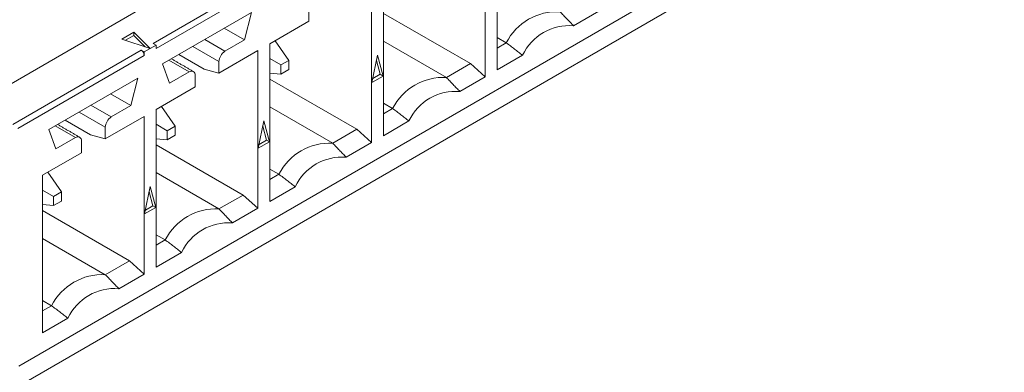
# Model space of a CAD drawing. Header units: inches. Extents: x 0.2 to 16.3, y 0.2 to 11.5.
# Tile 17 of 64: x 3.809 to 4.421, y 1.763 to 1.982. Entities that reach past the tile are written whole.
import ezdxf

# ---------------------------------------------------------------- set-up
doc = ezdxf.new("R2010")
doc.units = ezdxf.units.IN
doc.header["$MEASUREMENT"] = 0

msp = doc.modelspace()

# ---------------------------------------------------------------- linework, layer by layer
at = {"color": 7, "linetype": 'Continuous', "lineweight": 15}
for p, q in [((3.05175, 1.50823), (4.42118, 2.29878)), ((4.42118, 2.10826), (3.05175, 1.3177)), ((4.39778, 2.1071), (3.80816, 1.76672)), ((4.10575, 1.95064), (4.10575, 2.04854)), ((4.09833, 2.04426), (4.09833, 1.94636)), ((3.89176, 1.96714), (3.95505, 2.00368)), ((4.02762, 2.00344), (4.02762, 1.90554)), ((4.03504, 1.90982), (4.03504, 2.00772)), ((3.95691, 2.00046), (3.89362, 1.96393)), ((3.89761, 1.95445), (3.95292, 1.98637)), ((3.95292, 1.98637), (3.94855, 1.96928)), ((3.98855, 1.98088), (3.98855, 1.98808)), ((4.03504, 1.98576), (4.08905, 1.95459)), ((4.16904, 1.98718), (4.15325, 1.97806)), ((3.96433, 1.9669), (3.98855, 1.98088)), ((3.87226, 1.96981), (3.87971, 1.97412)), ((3.87971, 1.97412), (3.8899, 1.96393)), ((3.87971, 1.97412), (3.87971, 1.97198)), ((3.94855, 1.96928), (3.93593, 1.97657)), ((3.8899, 1.96393), (3.87226, 1.96981)), ((3.87971, 1.97198), (3.87461, 1.96903)), ((3.88669, 1.965), (3.87971, 1.97198)), ((3.89362, 1.96607), (3.88619, 1.96179)), ((3.89362, 1.96607), (3.89176, 1.96714)), ((3.89362, 1.96393), (3.89362, 1.96607)), ((3.9364, 1.96226), (3.92378, 1.96955)), ((3.94855, 1.96928), (3.9364, 1.96226)), ((3.96433, 1.869), (3.96433, 1.9669)), ((3.97615, 1.95654), (3.96756, 1.96876)), ((4.03504, 1.96852), (4.07411, 1.94596)), ((4.10575, 1.97076), (4.11141, 1.9675)), ((4.10575, 1.96423), (4.11141, 1.9675)), ((3.80444, 1.91673), (3.88434, 1.96286)), ((3.88434, 1.96286), (3.88619, 1.96179)), ((3.88619, 1.96179), (3.88619, 1.95964)), ((3.90763, 1.96023), (3.92341, 1.95112)), ((3.91635, 1.96527), (3.93269, 1.95584)), ((3.93269, 1.94863), (3.95691, 1.96262)), ((3.95691, 1.96262), (3.95691, 1.86472)), ((3.88619, 1.95964), (3.80762, 1.91428)), ((3.90197, 1.94239), (3.89761, 1.95445)), ((3.9015, 1.95669), (3.91413, 1.94941)), ((3.93269, 1.95584), (3.93269, 1.94863)), ((3.97125, 1.95371), (3.96433, 1.9577)), ((3.97615, 1.95654), (3.97125, 1.95371)), ((3.97615, 1.95088), (3.97615, 1.95654)), ((4.02785, 1.94283), (4.03133, 1.95984)), ((4.03295, 1.94792), (4.03065, 1.95652)), ((4.03133, 1.95984), (4.03481, 1.94685)), ((4.08905, 1.95459), (4.07411, 1.94596)), ((4.08905, 1.95459), (4.09833, 1.94636)), ((4.12154, 1.95976), (4.10575, 1.95064)), ((3.91413, 1.94941), (3.90197, 1.94239)), ((3.93269, 1.94863), (3.92341, 1.95112)), ((3.96433, 1.94866), (3.97125, 1.94805)), ((3.97125, 1.95371), (3.97125, 1.94805)), ((3.97125, 1.94805), (3.97615, 1.95088)), ((4.02834, 1.94526), (4.03295, 1.94792)), ((4.03295, 1.94792), (4.03481, 1.94685)), ((3.8269, 1.91363), (3.8822, 1.94555)), ((3.8822, 1.94555), (3.87784, 1.92846)), ((3.91784, 1.94006), (3.91784, 1.94726)), ((3.96433, 1.94494), (4.01834, 1.91377)), ((4.03481, 1.94685), (4.02785, 1.94283)), ((4.09833, 1.94636), (4.08254, 1.93724)), ((3.87784, 1.92846), (3.86522, 1.93575)), ((3.89362, 1.92608), (3.91784, 1.94006)), ((4.03504, 1.92994), (4.0407, 1.92668)), ((3.84564, 1.92445), (3.86197, 1.91502)), ((3.86569, 1.92144), (3.85306, 1.92873)), ((3.87784, 1.92846), (3.86569, 1.92144)), ((3.89362, 1.82818), (3.89362, 1.92608)), ((3.89685, 1.92794), (3.90544, 1.91572)), ((3.96433, 1.92769), (4.0034, 1.90514)), ((4.03504, 1.92341), (4.0407, 1.92668)), ((3.83692, 1.91941), (3.8527, 1.9103)), ((3.86197, 1.90781), (3.88619, 1.9218)), ((3.88619, 1.9218), (3.88619, 1.8239)), ((3.95714, 1.90201), (3.96062, 1.91902)), ((3.96062, 1.91902), (3.9641, 1.90603)), ((4.05083, 1.91894), (4.03504, 1.90982)), ((3.83126, 1.90157), (3.8269, 1.91363)), ((3.83079, 1.91587), (3.84342, 1.90859)), ((3.86197, 1.91502), (3.86197, 1.90781)), ((3.89362, 1.91688), (3.90054, 1.91289)), ((3.90544, 1.91572), (3.90054, 1.91289)), ((3.90054, 1.91289), (3.90054, 1.90723)), ((3.90544, 1.91006), (3.90544, 1.91572)), ((3.96224, 1.9071), (3.95994, 1.9157)), ((4.01834, 1.91377), (4.0034, 1.90514)), ((4.01834, 1.91377), (4.02762, 1.90554)), ((3.84342, 1.90859), (3.83126, 1.90157)), ((3.84713, 1.89924), (3.84713, 1.90644)), ((3.86197, 1.90781), (3.8527, 1.9103)), ((3.90054, 1.90723), (3.89362, 1.90784)), ((3.90054, 1.90723), (3.90544, 1.91006)), ((3.9641, 1.90603), (3.95714, 1.90201)), ((3.95763, 1.90444), (3.96224, 1.9071)), ((3.96224, 1.9071), (3.9641, 1.90603)), ((4.02762, 1.90554), (4.01183, 1.89642)), ((3.82291, 1.88526), (3.84713, 1.89924)), ((3.89362, 1.90412), (3.94763, 1.87295)), ((3.83473, 1.8749), (3.82613, 1.88712)), ((3.89362, 1.88687), (3.93269, 1.86432)), ((3.96433, 1.88912), (3.96999, 1.88586)), ((3.82291, 1.78736), (3.82291, 1.88526)), ((3.96433, 1.88259), (3.96999, 1.88586)), ((3.82983, 1.87207), (3.82291, 1.87606)), ((3.83473, 1.8749), (3.82983, 1.87207)), ((3.83473, 1.86924), (3.83473, 1.8749)), ((3.88643, 1.86119), (3.88991, 1.8782)), ((3.89153, 1.86628), (3.88923, 1.87488)), ((3.88991, 1.8782), (3.89339, 1.86521)), ((3.98012, 1.87812), (3.96433, 1.869)), ((3.82983, 1.87207), (3.82983, 1.86641)), ((3.82983, 1.86641), (3.83473, 1.86924)), ((3.94763, 1.87295), (3.93269, 1.86432)), ((3.94763, 1.87295), (3.95691, 1.86472)), ((3.82291, 1.86702), (3.82983, 1.86641)), ((3.82291, 1.8633), (3.87692, 1.83213)), ((3.89339, 1.86521), (3.88643, 1.86119)), ((3.88692, 1.86362), (3.89153, 1.86628)), ((3.89153, 1.86628), (3.89339, 1.86521)), ((3.95691, 1.86472), (3.94111, 1.8556)), ((3.82291, 1.84605), (3.86197, 1.8235)), ((3.89362, 1.8483), (3.89928, 1.84504)), ((3.89362, 1.84177), (3.89928, 1.84504)), ((3.87692, 1.83213), (3.86197, 1.8235)), ((3.87692, 1.83213), (3.88619, 1.8239)), ((3.90941, 1.8373), (3.89362, 1.82818)), ((3.88619, 1.8239), (3.8704, 1.81478)), ((3.82291, 1.80748), (3.82857, 1.80422)), ((3.82291, 1.80095), (3.82857, 1.80422)), ((3.8387, 1.79648), (3.82291, 1.78736))]:
    msp.add_line(p, q, dxfattribs=at)
for centre, radius, start, end in [((4.14296, 1.95143), 0.0354, 86.98958, 153.00505), ((4.15058, 1.94607), 0.0321, 85.23626, 154.75836), ((3.88217, 1.95946), 0.00403, 2.60263, 57.39799), ((3.94074, 1.95547), 0.00807, 122.60568, 177.39409), ((3.91558, 1.94763), 0.00229, 350.78634, 129.20268), ((4.07225, 1.91061), 0.0354, 86.9895, 153.00512), ((4.07987, 1.90525), 0.0321, 85.23625, 154.75838), ((3.87003, 1.91465), 0.00807, 122.6058, 177.39427), ((3.84486, 1.90681), 0.00229, 350.78684, 129.2031), ((4.00154, 1.86979), 0.0354, 86.98958, 153.00505), ((4.00916, 1.86443), 0.0321, 85.23629, 154.75834), ((3.93083, 1.82897), 0.0354, 86.98958, 153.00505), ((3.93845, 1.82361), 0.0321, 85.23626, 154.75836), ((3.86012, 1.78814), 0.0354, 86.98958, 153.00505), ((3.86774, 1.78279), 0.0321, 85.2363, 154.75832)]:
    msp.add_arc(centre, radius, start, end, dxfattribs=at)
for points in [[(4.14482, 1.98678), (4.15325, 1.97806)], [(4.11141, 1.9675), (4.12154, 1.95976)], [(3.91675, 1.94967), (3.90304, 1.95758)], [(4.07411, 1.94596), (4.08254, 1.93724)], [(4.0407, 1.92668), (4.05083, 1.91894)], [(3.84604, 1.90885), (3.83233, 1.91676)], [(4.0034, 1.90514), (4.01183, 1.89642)], [(3.96999, 1.88586), (3.98012, 1.87812)], [(3.93269, 1.86432), (3.94111, 1.8556)], [(3.89928, 1.84504), (3.90941, 1.8373)], [(3.86197, 1.8235), (3.8704, 1.81478)], [(3.82857, 1.80422), (3.8387, 1.79648)]]:
    msp.add_open_spline(points, degree=1, dxfattribs=at)

doc.saveas('drawing.dxf')
